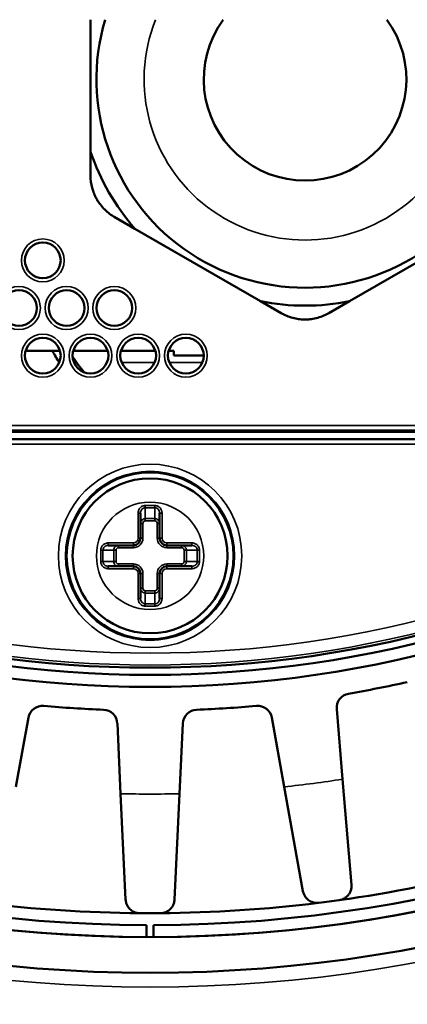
# Model space of a CAD drawing. Header units: millimetres. Extents: x 38 to 2514, y 38 to 1622.
# Tile 174 of 256: x 1069 to 1085, y 1269 to 1310. Entities that reach past the tile are written whole.
import ezdxf

# ---------------------------------------------------------------- set-up
doc = ezdxf.new("R2010")
doc.units = ezdxf.units.MM
doc.header["$LTSCALE"] = 7.692308
for name, color, linetype, lineweight in [('Dimension (ISO)', 7, 'Continuous', 25), ('Visible (ISO)', 7, 'Continuous', 50), ('Visible Narrow (ISO)', 7, 'Continuous', 35)]:
    doc.layers.add(name, color=color, linetype=linetype, lineweight=lineweight)
doc.styles.add('Note Text (ANSI)', font='tahoma.ttf')
doc.dimstyles.new('Default (ISO)', dxfattribs={"dimscale": 7.692308, "dimtxt": 1, "dimasz": 2.5, "dimexe": 3.175, "dimexo": 0, "dimgap": 0.762, "dimtad": 1, "dimrnd": 1e-08, "dimzin": 0, "dimdsep": 46, "dimtxsty": 'Note Text (ANSI)', "dimcen": 0.09, "dimdle": 10, "dimclrd": 1, "dimclre": 1, "dimclrt": 1, "dimazin": 0, "dimtfac": 3.5052, "dimtmove": 0, "dimatfit": 3, "dimfxl": 1, "dimtolj": 1, "dimtzin": 0, "dimlwd": -1, "dimlwe": -1, "dimarcsym": 0})

# ---------------------------------------------------------------- blocks, each defined once
blk = doc.blocks.new('*D12')
at = {"layer": 'Defpoints', "color": 0, "transparency": 16777216}
for p in [(1080.375, 1332.994), (1068.856, 1326.968)]:
    blk.add_point(p, dxfattribs=at)
at = {"layer": 'Dimension (ISO)', "color": 1, "transparency": 16777216}
for p, q in [((1097.416, 1341.906), (1312.118, 1454.205)), ((1068.856, 1326.968), (1080.375, 1332.994)), ((1051.815, 1318.055), (1034.774, 1309.143))]:
    blk.add_line(p, q, dxfattribs=at)
for points in [[(1095.93, 1344.747), (1098.901, 1339.066), (1080.375, 1332.994)], [(1050.33, 1320.896), (1053.301, 1315.215), (1068.856, 1326.968)]]:
    blk.add_solid(points, dxfattribs=at)
at = {"layer": 'Dimension (ISO)', "color": 1, "transparency": 16777216, "insert": (1200.171, 1413.624), "char_height": 7.69231, "attachment_point": 1, "rotation": 27.6114, "style": 'Note Text (ANSI)'}
blk.add_mtext('\\A1;∅13.00 mm [∅0.512 in]', dxfattribs=at)

msp = doc.modelspace()

# ---------------------------------------------------------------- linework, layer by layer
at = {"layer": 'Visible (ISO)'}
for p, q in [((1072.1154, 1309.981), (1072.1154, 1304.4396)), ((1072.1154, 1303.4395), (1072.1154, 1304.4396)), ((1073.9815, 1301.2074), (1073.1154, 1301.7075)), ((1073.9815, 1301.2074), (1079.2493, 1298.1661)), ((1082.9815, 1298.1661), (1088.2493, 1301.2074)), ((1080.1154, 1297.666), (1079.2493, 1298.1661)), ((1082.9815, 1298.1661), (1082.1154, 1297.666)), ((1070.8382, 1296.081), (1069.3925, 1296.081)), ((1072.8382, 1296.081), (1071.3925, 1296.081)), ((1074.8382, 1296.081), (1073.3925, 1296.081)), ((1075.6154, 1296.081), (1075.3925, 1296.081)), ((1075.6154, 1295.881), (1075.6154, 1296.081)), ((1075.6154, 1295.881), (1076.8654, 1295.881)), ((1090.4154, 1292.681), (1049.8154, 1292.681)), ((1090.3404, 1292.3733), (1050.0425, 1292.3733)), ((1074.2154, 1288.221), (1074.2154, 1289.2768)), ((1075.0154, 1289.2768), (1075.0154, 1288.221)), ((1072.8595, 1287.921), (1073.9154, 1287.921)), ((1075.3154, 1287.921), (1076.3712, 1287.921)), ((1073.9154, 1287.041), (1072.8595, 1287.041)), ((1076.3712, 1287.041), (1075.3154, 1287.041)), ((1074.2154, 1285.6851), (1074.2154, 1286.741)), ((1075.0154, 1286.741), (1075.0154, 1285.6851)), ((1082.6907, 1278.1074), (1082.443, 1281.0515)), ((1068.9896, 1277.7849), (1069.5124, 1280.6928)), ((1079.7184, 1280.6928), (1080.2411, 1277.7849)), ((1073.2414, 1280.4484), (1073.3801, 1277.4971)), ((1075.8507, 1277.4971), (1075.9894, 1280.4484)), ((1082.6907, 1278.1074), (1083.0636, 1273.6754)), ((1080.2411, 1277.7849), (1081.028, 1273.4075)), ((1073.38, 1277.4972), (1073.5888, 1273.0544)), ((1075.8507, 1277.4971), (1075.6419, 1273.0544)), ((1074.4654, 1271.4812), (1074.4654, 1271.9812)), ((1074.7654, 1271.4812), (1074.7654, 1271.9812))]:
    msp.add_line(p, q, dxfattribs=at)
for centre, radius in [((1074.6154, 1329.981), 92.2022), ((1074.6154, 1329.981), 91.8592), ((1070.1154, 1299.881), 0.75), ((1069.1154, 1297.881), 0.75), ((1071.1154, 1297.881), 0.75), ((1073.1154, 1297.881), 0.75), ((1070.1154, 1295.881), 0.75), ((1072.1154, 1295.881), 0.75), ((1074.1154, 1295.881), 0.75), ((1076.1154, 1295.881), 0.75), ((1074.6154, 1287.481), 3.5), ((1074.6154, 1287.481), 3.25)]:
    msp.add_circle(centre, radius, dxfattribs=at)
for centre, radius, start, end in [((1074.6154, 1329.981), 60, 199.471221, 340.528779), ((1074.6154, 1329.981), 58.5, 199.991476, 269.853088), ((1074.6154, 1329.981), 58.5, 199.991476, 340.008524), ((1074.6154, 1329.981), 58, 200.171271, 269.851821), ((1074.6154, 1329.981), 48, 204.62432, 335.37568), ((1074.6154, 1329.981), 47.5, 204.90106, 335.09894), ((1074.6154, 1329.981), 47.1937, 205.07383, 334.92617), ((1081.1154, 1307.481), 8.75, 163.39845, 16.60155), ((1074.6154, 1329.981), 58.5, 270.146912, 340.008524), ((1074.6154, 1329.981), 58, 270.148179, 339.828729), ((1081.1154, 1307.481), 4.25, 143.96812, 36.03188), ((1081.1154, 1307.481), 9.5, 198.67172, 221.32828), ((1081.1154, 1307.481), 9.5, 258.67172, 281.32828), ((1077.6154, 1299.981), 8.1, 208.7822, 212.80918), ((1077.6154, 1299.981), 7.5, 213.57865, 219.82706), ((1073.9154, 1288.221), 0.3, 270, 0), ((1075.3154, 1288.221), 0.3, 180, 270), ((1073.9154, 1286.741), 0.3, 0, 90), ((1075.3154, 1286.741), 0.3, 90, 180), ((1074.6154, 1329.981), 49, 279.78015, 282.71985), ((1083.0408, 1281.1018), 0.6, 99.78015, 184.80929), ((1070.1029, 1280.5867), 0.6, 84.78015, 169.80929), ((1074.6154, 1329.981), 49, 264.78015, 267.71985), ((1072.642, 1280.4202), 0.6, 2.69071, 87.71985), ((1076.5888, 1280.4202), 0.6, 92.28015, 177.30929), ((1074.6154, 1329.981), 49, 272.28015, 275.21985), ((1079.1279, 1280.5867), 0.6, 10.19071, 95.21985), ((1074.6154, 1329.981), 57.5, 277.930178, 284.569822), ((1074.6154, 1329.981), 57.5, 262.930178, 269.569822), ((1074.6154, 1329.981), 57.5, 270.430178, 277.069822), ((1074.6154, 1329.981), 57.5, 277.069822, 277.930178), ((1074.6154, 1329.981), 57.5, 269.569822, 270.430178)]:
    msp.add_arc(centre, radius, start, end, dxfattribs=at)
for points in [[(1072.1154, 1303.4395), (1072.1154, 1303.3975), (1072.1167, 1303.3555), (1072.1304, 1303.138), (1072.1646, 1302.9639), (1072.2475, 1302.7203), (1072.2775, 1302.6467), (1072.3366, 1302.5234), (1072.3635, 1302.473), (1072.423, 1302.372), (1072.4558, 1302.3218), (1072.5441, 1302.1988), (1072.6022, 1302.1286), (1072.7906, 1301.9301), (1072.9329, 1301.8166), (1073.0965, 1301.7185), (1073.1059, 1301.7129), (1073.1154, 1301.7075)], [(1080.1154, 1297.666), (1080.1518, 1297.645), (1080.1888, 1297.6252), (1080.3841, 1297.5283), (1080.5519, 1297.4709), (1080.8043, 1297.4208), (1080.8831, 1297.41), (1081.0194, 1297.3996), (1081.0765, 1297.3976), (1081.1937, 1297.3987), (1081.2536, 1297.402), (1081.4043, 1297.4169), (1081.4941, 1297.4322), (1081.7602, 1297.496), (1081.9296, 1297.5625), (1082.0964, 1297.6552), (1082.1059, 1297.6606), (1082.1154, 1297.666)]]:
    msp.add_open_spline(points, degree=3, knots=[1.00033037, 1.00033037, 1.00033037, 1.00033037, 1.01236347, 1.01236347, 1.0626597, 1.0626597, 1.08515376, 1.08515376, 1.10131667, 1.10131667, 1.11834789, 1.11834789, 1.14438841, 1.14438841, 1.19682824, 1.19682824, 1.20001435, 1.20001435, 1.20001435, 1.20001435], dxfattribs=at)
for points in [[(1083.0636, 1273.6754), (1083.0687, 1273.6146), (1083.0597, 1273.5032), (1083.0134, 1273.368), (1082.9451, 1273.2574), (1082.8625, 1273.1697), (1082.766, 1273.1021), (1082.672, 1273.0573), (1082.5861, 1273.0366), (1082.5484, 1273.0308)], [(1081.6924, 1272.9182), (1081.6595, 1272.9146), (1081.5794, 1272.9116), (1081.4918, 1272.9249), (1081.3932, 1272.9542), (1081.3012, 1273.0009), (1081.2147, 1273.0652), (1081.1364, 1273.1499), (1081.0698, 1273.2584), (1081.0377, 1273.3535), (1081.028, 1273.4074)], [(1074.1837, 1272.4826), (1074.1506, 1272.4834), (1074.0708, 1272.4908), (1073.9857, 1272.5154), (1073.8918, 1272.5573), (1073.8066, 1272.6157), (1073.7293, 1272.6908), (1073.6627, 1272.7849), (1073.6108, 1272.9012), (1073.5914, 1272.9997), (1073.5888, 1273.0544)], [(1075.6419, 1273.0544), (1075.6391, 1272.9935), (1075.6156, 1272.8841), (1075.552, 1272.7562), (1075.4699, 1272.6554), (1075.3766, 1272.5793), (1075.2721, 1272.5249), (1075.1731, 1272.4927), (1075.0852, 1272.4834), (1075.0471, 1272.4826)]]:
    msp.add_open_spline(points, degree=3, dxfattribs=at)
at = {"layer": 'Visible Narrow (ISO)'}
for p, q in [((1049.8154, 1292.9473), (1090.4154, 1292.9473)), ((1049.8154, 1292.7474), (1090.4154, 1292.7474)), ((1090.3404, 1292.1733), (1050.0425, 1292.1733)), ((1074.1154, 1288.221), (1074.1154, 1289.2768)), ((1074.2154, 1289.2768), (1074.1154, 1289.2768)), ((1074.4154, 1289.593), (1074.8154, 1289.593)), ((1074.4154, 1289.4982), (1074.4154, 1289.593)), ((1074.4154, 1289.4982), (1074.8154, 1289.4982)), ((1074.4154, 1289.4982), (1074.4154, 1289.0438)), ((1074.8154, 1289.4982), (1074.8154, 1289.593)), ((1074.8154, 1289.0438), (1074.8154, 1289.4982)), ((1075.0154, 1289.2768), (1075.1154, 1289.2768)), ((1075.1154, 1289.2768), (1075.1154, 1288.221)), ((1074.3154, 1288.8435), (1074.2154, 1288.8435)), ((1074.3154, 1288.221), (1074.3154, 1288.8435)), ((1074.4154, 1288.9489), (1074.4154, 1289.0438)), ((1074.4154, 1289.0438), (1074.8154, 1289.0438)), ((1074.4154, 1288.9489), (1074.8154, 1288.9489)), ((1074.8154, 1288.9489), (1074.8154, 1289.0438)), ((1074.9154, 1288.8435), (1074.9154, 1288.221)), ((1074.9154, 1288.8435), (1075.0154, 1288.8435)), ((1072.8595, 1288.021), (1073.9154, 1288.021)), ((1072.8595, 1287.921), (1072.8595, 1288.021)), ((1073.9154, 1287.921), (1073.9154, 1288.021)), ((1074.2154, 1288.221), (1074.1154, 1288.221)), ((1074.3154, 1288.221), (1074.2154, 1288.221)), ((1074.9154, 1288.221), (1075.0154, 1288.221)), ((1075.0154, 1288.221), (1075.1154, 1288.221)), ((1075.3154, 1288.021), (1076.3712, 1288.021)), ((1075.3154, 1287.921), (1075.3154, 1288.021)), ((1076.3712, 1287.921), (1076.3712, 1288.021)), ((1072.5433, 1287.241), (1072.5433, 1287.721)), ((1072.6382, 1287.721), (1072.5433, 1287.721)), ((1072.6382, 1287.241), (1072.6382, 1287.721)), ((1073.0926, 1287.721), (1072.6382, 1287.721)), ((1073.0926, 1287.241), (1073.0926, 1287.721)), ((1073.1875, 1287.721), (1073.0926, 1287.721)), ((1073.1875, 1287.241), (1073.1875, 1287.721)), ((1073.2929, 1287.821), (1073.2929, 1287.921)), ((1073.2929, 1287.821), (1073.9154, 1287.821)), ((1073.9154, 1287.821), (1073.9154, 1287.921)), ((1075.3154, 1287.821), (1075.3154, 1287.921)), ((1075.3154, 1287.821), (1075.9379, 1287.821)), ((1075.9379, 1287.821), (1075.9379, 1287.921)), ((1076.0433, 1287.721), (1076.0433, 1287.241)), ((1076.0433, 1287.721), (1076.1382, 1287.721)), ((1076.5926, 1287.721), (1076.1382, 1287.721)), ((1076.1382, 1287.721), (1076.1382, 1287.241)), ((1076.5926, 1287.721), (1076.6875, 1287.721)), ((1076.5926, 1287.721), (1076.5926, 1287.241)), ((1076.6875, 1287.721), (1076.6875, 1287.241)), ((1072.6382, 1287.241), (1072.5433, 1287.241)), ((1072.6382, 1287.241), (1073.0926, 1287.241)), ((1073.1875, 1287.241), (1073.0926, 1287.241)), ((1076.0433, 1287.241), (1076.1382, 1287.241)), ((1076.1382, 1287.241), (1076.5926, 1287.241)), ((1076.5926, 1287.241), (1076.6875, 1287.241)), ((1072.8595, 1287.041), (1072.8595, 1286.941)), ((1073.9154, 1286.941), (1072.8595, 1286.941)), ((1073.9154, 1287.141), (1073.2929, 1287.141)), ((1073.2929, 1287.141), (1073.2929, 1287.041)), ((1073.9154, 1287.141), (1073.9154, 1287.041)), ((1073.9154, 1287.041), (1073.9154, 1286.941)), ((1075.9379, 1287.141), (1075.3154, 1287.141)), ((1075.3154, 1287.141), (1075.3154, 1287.041)), ((1075.3154, 1287.041), (1075.3154, 1286.941)), ((1076.3712, 1286.941), (1075.3154, 1286.941)), ((1075.9379, 1287.141), (1075.9379, 1287.041)), ((1076.3712, 1287.041), (1076.3712, 1286.941)), ((1074.1154, 1285.6851), (1074.1154, 1286.741)), ((1074.2154, 1286.741), (1074.1154, 1286.741)), ((1074.3154, 1286.741), (1074.2154, 1286.741)), ((1074.3154, 1286.1185), (1074.3154, 1286.741)), ((1074.9154, 1286.741), (1074.9154, 1286.1185)), ((1074.9154, 1286.741), (1075.0154, 1286.741)), ((1075.0154, 1286.741), (1075.1154, 1286.741)), ((1075.1154, 1286.741), (1075.1154, 1285.6851)), ((1074.3154, 1286.1185), (1074.2154, 1286.1185)), ((1074.8154, 1286.013), (1074.4154, 1286.013)), ((1074.4154, 1286.013), (1074.4154, 1285.9182)), ((1074.8154, 1286.013), (1074.8154, 1285.9182)), ((1074.9154, 1286.1185), (1075.0154, 1286.1185)), ((1074.2154, 1285.6851), (1074.1154, 1285.6851)), ((1074.4154, 1285.9182), (1074.4154, 1285.4638)), ((1074.8154, 1285.9182), (1074.4154, 1285.9182)), ((1074.8154, 1285.4638), (1074.8154, 1285.9182)), ((1075.0154, 1285.6851), (1075.1154, 1285.6851)), ((1074.8154, 1285.4638), (1074.4154, 1285.4638)), ((1074.4154, 1285.4638), (1074.4154, 1285.3689)), ((1074.8154, 1285.3689), (1074.4154, 1285.3689)), ((1074.8154, 1285.4638), (1074.8154, 1285.3689))]:
    msp.add_line(p, q, dxfattribs=at)
for centre, radius in [((1074.6154, 1329.981), 92.0855), ((1070.1154, 1299.881), 0.9), ((1069.1154, 1297.881), 0.9), ((1071.1154, 1297.881), 0.9), ((1073.1154, 1297.881), 0.9), ((1070.1154, 1295.881), 0.9), ((1072.1154, 1295.881), 0.9), ((1074.1154, 1295.881), 0.9), ((1076.1154, 1295.881), 0.9), ((1074.6154, 1287.481), 3.8472), ((1074.6154, 1287.481), 3.5472), ((1074.6154, 1287.481), 2.25)]:
    msp.add_circle(centre, radius, dxfattribs=at)
for centre, radius, start, end in [((1074.6154, 1329.981), 78.5, 191.218697, 348.781303), ((1074.6154, 1329.981), 60.6, 199.270779, 340.729221), ((1074.6154, 1329.981), 47.1936, 205.07387, 334.92613), ((1074.6154, 1329.981), 47.0846, 205.13595, 334.86405), ((1074.6154, 1329.981), 46.5847, 205.42477, 334.57523), ((1081.1154, 1307.481), 6.75, 158.26154, 21.73846), ((1073.9154, 1288.221), 0.2, 270, 0), ((1073.9154, 1288.221), 0.4, 270, 0), ((1075.3154, 1288.221), 0.4, 180, 270), ((1075.3154, 1288.221), 0.2, 180, 270), ((1073.9154, 1286.741), 0.4, 0, 90), ((1073.9154, 1286.741), 0.2, 0, 90), ((1075.3154, 1286.741), 0.4, 90, 180), ((1075.3154, 1286.741), 0.2, 90, 180), ((1074.6154, 1329.981), 52.4984, 276.15166, 278.84834), ((1074.6154, 1329.981), 52.4984, 268.65166, 271.34834)]:
    msp.add_arc(centre, radius, start, end, dxfattribs=at)
for centre, major_axis, ratio, start_param, end_param in [((1076.0454, 1295.6064), (-2.75, 0), 0.0061086, 0.3014893, 1.1037691), ((1076.0454, 1295.6064), (-2.75, 0), 0.0061086, 1.3429074, 1.851326), ((1074.4152, 1289.277), (-0.0007, -0.2212), 0.9034778, 3.144269, 4.7160238), ((1074.8155, 1289.277), (0.0007, -0.2212), 0.9034779, 1.5671609, 3.138916), ((1074.4153, 1288.8435), (-0.009, -0.2), 0.9985611, 3.186423, 4.7573898), ((1074.4155, 1288.8433), (0.0011, -0.1056), 0.9486683, 3.1320453, 4.7011712), ((1074.8154, 1288.8435), (0.009, -0.2), 0.9985611, 1.5257851, 3.0967518), ((1074.8152, 1288.8433), (-0.0011, -0.1056), 0.9486683, 1.5820146, 3.1511406), ((1072.8594, 1287.7211), (0.2212, 0.0007), 0.9034779, 1.5671609, 3.138916), ((1073.2928, 1287.721), (0.2, 0.009), 0.9985611, 1.5257851, 3.0967518), ((1073.293, 1287.7208), (0.1056, -0.0011), 0.9486683, 1.5820146, 3.1511406), ((1075.9379, 1287.721), (0.2, -0.009), 0.9985611, 0.0448304, 1.6157971), ((1075.9378, 1287.7208), (0.1056, 0.0011), 0.9486683, 6.273638, 7.8427638), ((1076.3714, 1287.7211), (0.2212, -0.0007), 0.9034778, 0.0026764, 1.5744312), ((1072.8594, 1287.2408), (0.2212, -0.0007), 0.9034778, 3.144269, 4.7160238), ((1073.2928, 1287.2409), (0.2, -0.009), 0.9985611, 3.186423, 4.7573898), ((1073.293, 1287.2411), (0.1056, 0.0011), 0.9486683, 3.1320453, 4.7011712), ((1075.9378, 1287.2411), (0.1056, -0.0011), 0.9486683, 4.7236072, 6.2927332), ((1075.9379, 1287.2409), (0.2, 0.009), 0.9985611, 4.6673778, 6.2383445), ((1076.3714, 1287.2408), (0.2212, 0.0007), 0.9034779, 4.7087535, 6.2805087), ((1074.4153, 1286.1184), (0.009, -0.2), 0.9985611, 4.6673778, 6.2383445), ((1074.4155, 1286.1186), (-0.0011, -0.1056), 0.9486683, 4.7236072, 6.2927332), ((1074.8152, 1286.1186), (0.0011, -0.1056), 0.9486683, 6.273638, 7.8427638), ((1074.8154, 1286.1184), (-0.009, -0.2), 0.9985611, 0.0448304, 1.6157971), ((1074.4152, 1285.685), (0.0007, -0.2212), 0.9034779, 4.7087535, 6.2805087), ((1074.8155, 1285.685), (-0.0007, -0.2212), 0.9034778, 0.0026764, 1.5744312)]:
    msp.add_ellipse(centre, major_axis=major_axis, ratio=ratio, start_param=start_param, end_param=end_param, dxfattribs=at)
for points in [[(1074.1154, 1289.2768), (1074.1154, 1289.3014), (1074.1206, 1289.3493), (1074.1444, 1289.419), (1074.1819, 1289.4797), (1074.2308, 1289.5294), (1074.2878, 1289.5659), (1074.3507, 1289.5882), (1074.3935, 1289.593), (1074.4154, 1289.593)], [(1074.8154, 1289.593), (1074.8373, 1289.593), (1074.8801, 1289.5882), (1074.943, 1289.5659), (1075, 1289.5294), (1075.0488, 1289.4797), (1075.0864, 1289.419), (1075.1101, 1289.3493), (1075.1154, 1289.3014), (1075.1154, 1289.2768)], [(1072.5433, 1287.721), (1072.5433, 1287.7428), (1072.5482, 1287.7856), (1072.5705, 1287.8485), (1072.6069, 1287.9056), (1072.6566, 1287.9544), (1072.7174, 1287.992), (1072.7871, 1288.0157), (1072.8349, 1288.021), (1072.8595, 1288.021)], [(1076.3712, 1288.021), (1076.3959, 1288.021), (1076.4437, 1288.0157), (1076.5134, 1287.992), (1076.5741, 1287.9544), (1076.6238, 1287.9056), (1076.6603, 1287.8485), (1076.6826, 1287.7856), (1076.6875, 1287.7428), (1076.6875, 1287.721)], [(1072.8595, 1286.941), (1072.8349, 1286.941), (1072.7871, 1286.9462), (1072.7174, 1286.97), (1072.6566, 1287.0075), (1072.6069, 1287.0564), (1072.5705, 1287.1134), (1072.5482, 1287.1763), (1072.5433, 1287.2191), (1072.5433, 1287.241)], [(1076.6875, 1287.241), (1076.6875, 1287.2191), (1076.6826, 1287.1763), (1076.6603, 1287.1134), (1076.6238, 1287.0564), (1076.5741, 1287.0075), (1076.5134, 1286.97), (1076.4437, 1286.9462), (1076.3959, 1286.941), (1076.3712, 1286.941)], [(1074.4154, 1285.3689), (1074.3935, 1285.3689), (1074.3507, 1285.3738), (1074.2878, 1285.3961), (1074.2308, 1285.4325), (1074.1819, 1285.4822), (1074.1444, 1285.543), (1074.1206, 1285.6127), (1074.1154, 1285.6605), (1074.1154, 1285.6851)], [(1075.1154, 1285.6851), (1075.1154, 1285.6605), (1075.1101, 1285.6127), (1075.0864, 1285.543), (1075.0488, 1285.4822), (1075, 1285.4325), (1074.943, 1285.3961), (1074.8801, 1285.3738), (1074.8373, 1285.3689), (1074.8154, 1285.3689)]]:
    msp.add_open_spline(points, degree=3, dxfattribs=at)

# ---------------------------------------------------------------- dimensions: what is measured, and where the dimension line sits
at = {"layer": 'Dimension (ISO)', "color": 1, "true_color": 0xff0000}
dim = msp.add_diameter_dim_2p(p1=(1068.8557, 1326.9684), p2=(1080.3751, 1332.9935), text='<> mm [∅0.512 in]', dimstyle='Default (ISO)', override={"dimgap": 0.762, "dimdec": 2, "dimlfac": 1, "dimpost": '', "dimtol": 0, "dimlim": 0, "dimtp": 0, "dimtm": 0, "dimtdec": 2, "dimatfit": 2}, dxfattribs=at)
dim.commit()
dim.dimension.update_dxf_attribs({"geometry": '*D12', "text_midpoint": (1257.238, 1425.5001), "dimtype": 163})

doc.saveas('drawing.dxf')
